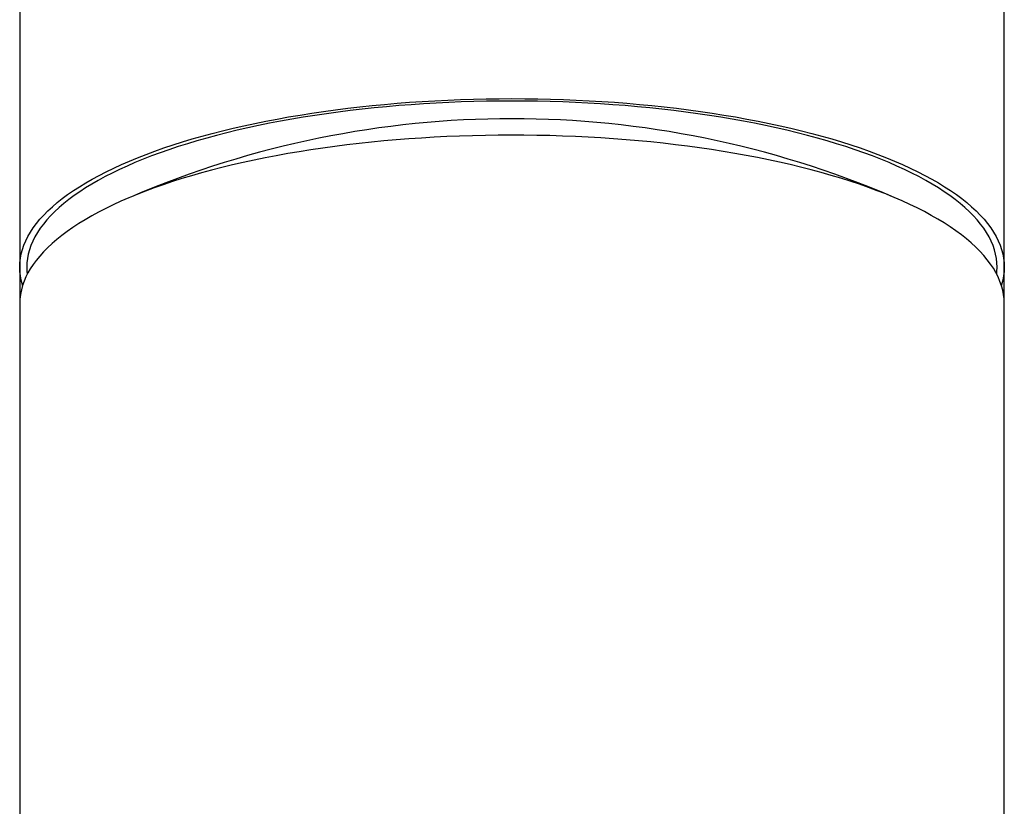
# Model space of a CAD drawing. Header units: millimetres. Extents: x 8 to 835, y 12 to 866.
# Tile 42 of 46: x 385 to 408, y 759 to 777. Entities that reach past the tile are written whole.
import ezdxf

# ---------------------------------------------------------------- set-up
doc = ezdxf.new("R2010")
doc.units = ezdxf.units.MM

msp = doc.modelspace()

# ---------------------------------------------------------------- linework, layer by layer
at = {"color": 7, "linetype": 'Continuous', "lineweight": 30}
for p, q in [((385.273, 786.014), (385.273, 771.475)), ((408.073, 771.475), (408.073, 786.014)), ((385.273, 771.475), (385.273, 770.629)), ((408.073, 770.629), (408.073, 771.475)), ((385.273, 770.629), (385.273, 754.654)), ((408.073, 754.654), (408.073, 770.629))]:
    msp.add_line(p, q, dxfattribs=at)
at = {"color": 7, "linetype": 'Continuous', "lineweight": 30, "flags": 128}
for points in [[(385.34, 771.052), (385.336, 771.067), (385.308, 771.169), (385.289, 771.271), (385.277, 771.373), (385.273, 771.475), (385.277, 771.577), (385.289, 771.679), (385.308, 771.781), (385.336, 771.882), (385.371, 771.984), (385.414, 772.085), (385.464, 772.185), (385.522, 772.285), (385.588, 772.385), (385.662, 772.484), (385.743, 772.582), (385.831, 772.68), (385.927, 772.776), (386.03, 772.872), (386.141, 772.967), (386.259, 773.061), (386.384, 773.153), (386.516, 773.245), (386.655, 773.335), (386.801, 773.424), (386.953, 773.512), (387.112, 773.598), (387.278, 773.683), (387.45, 773.767), (387.629, 773.848), (387.814, 773.929), (388.005, 774.007), (388.201, 774.084), (388.404, 774.159), (388.612, 774.232), (388.826, 774.303), (389.045, 774.372), (389.27, 774.44), (389.499, 774.505), (389.733, 774.568), (389.973, 774.629), (390.216, 774.688), (390.464, 774.745), (390.717, 774.799), (390.973, 774.851), (391.234, 774.901), (391.498, 774.949), (391.765, 774.994), (392.036, 775.037), (392.311, 775.077), (392.588, 775.115), (392.868, 775.15), (393.15, 775.183), (393.435, 775.213), (393.723, 775.241), (394.012, 775.266), (394.303, 775.289), (394.596, 775.309), (394.89, 775.326), (395.185, 775.34), (395.482, 775.352), (395.779, 775.362), (396.077, 775.368), (396.375, 775.372), (396.673, 775.374)], [(407.898, 771.311), (407.904, 771.374), (407.908, 771.475), (407.904, 771.575), (407.893, 771.676), (407.873, 771.776), (407.847, 771.876), (407.812, 771.976), (407.77, 772.076), (407.72, 772.175), (407.663, 772.274), (407.598, 772.372), (407.525, 772.469), (407.445, 772.566), (407.358, 772.662), (407.264, 772.757), (407.162, 772.852), (407.053, 772.945), (406.937, 773.038), (406.814, 773.129), (406.684, 773.219), (406.547, 773.308), (406.403, 773.396), (406.253, 773.482), (406.096, 773.568), (405.932, 773.651), (405.762, 773.733), (405.586, 773.814), (405.404, 773.893), (405.216, 773.97), (405.022, 774.046), (404.823, 774.12), (404.617, 774.192), (404.407, 774.262), (404.191, 774.33), (403.97, 774.397), (403.744, 774.461), (403.513, 774.523), (403.277, 774.583), (403.037, 774.642), (402.792, 774.697), (402.543, 774.751), (402.291, 774.803), (402.034, 774.852), (401.774, 774.898), (401.51, 774.943), (401.243, 774.985), (400.973, 775.025), (400.699, 775.062), (400.424, 775.097), (400.145, 775.129), (399.864, 775.159), (399.581, 775.186), (399.296, 775.211), (399.009, 775.233), (398.721, 775.253), (398.431, 775.27), (398.14, 775.284), (397.848, 775.296), (397.555, 775.305), (397.261, 775.312), (396.967, 775.316), (396.673, 775.317), (396.379, 775.316), (396.085, 775.312), (395.792, 775.305), (395.499, 775.296), (395.207, 775.284), (394.916, 775.27), (394.626, 775.253), (394.337, 775.233), (394.051, 775.211), (393.765, 775.186), (393.482, 775.159), (393.202, 775.129), (392.923, 775.097), (392.647, 775.062), (392.374, 775.025), (392.104, 774.985), (391.837, 774.943), (391.573, 774.898), (391.312, 774.852), (391.056, 774.803), (390.803, 774.751), (390.554, 774.697), (390.31, 774.642), (390.07, 774.583), (389.834, 774.523), (389.603, 774.461), (389.377, 774.397), (389.156, 774.33), (388.94, 774.262), (388.729, 774.192), (388.524, 774.12), (388.324, 774.046), (388.13, 773.97), (387.942, 773.893), (387.76, 773.814), (387.584, 773.733), (387.414, 773.651), (387.251, 773.568), (387.094, 773.482), (386.944, 773.396), (386.8, 773.308), (386.663, 773.219), (386.533, 773.129), (386.41, 773.038), (386.294, 772.945), (386.185, 772.852), (386.083, 772.757), (385.988, 772.662), (385.901, 772.566), (385.821, 772.469), (385.749, 772.372), (385.684, 772.274), (385.627, 772.175), (385.577, 772.076), (385.535, 771.976), (385.5, 771.876), (385.473, 771.776), (385.454, 771.676), (385.442, 771.575), (385.438, 771.475), (385.438, 771.475)], [(396.673, 775.374), (396.972, 775.372), (397.27, 775.368), (397.568, 775.362), (397.865, 775.352), (398.161, 775.34), (398.457, 775.326), (398.751, 775.309), (399.043, 775.289), (399.335, 775.266), (399.624, 775.241), (399.911, 775.213), (400.196, 775.183), (400.479, 775.15), (400.759, 775.115), (401.036, 775.077), (401.31, 775.037), (401.581, 774.994), (401.849, 774.949), (402.113, 774.901), (402.373, 774.851), (402.63, 774.799), (402.882, 774.745), (403.13, 774.688), (403.374, 774.629), (403.613, 774.568), (403.848, 774.505), (404.077, 774.44), (404.301, 774.372), (404.52, 774.303), (404.734, 774.232), (404.943, 774.159), (405.145, 774.084), (405.342, 774.007), (405.533, 773.929), (405.717, 773.848), (405.896, 773.767), (406.068, 773.683), (406.234, 773.598), (406.393, 773.512), (406.546, 773.424), (406.692, 773.335), (406.831, 773.245), (406.963, 773.153), (407.088, 773.061), (407.205, 772.967), (407.316, 772.872), (407.419, 772.776), (407.515, 772.68), (407.604, 772.582), (407.685, 772.484), (407.758, 772.385), (407.824, 772.285), (407.882, 772.185), (407.933, 772.085), (407.976, 771.984), (408.011, 771.882), (408.038, 771.781), (408.058, 771.679), (408.069, 771.577), (408.073, 771.475), (408.069, 771.373), (408.058, 771.271), (408.038, 771.169), (408.011, 771.067), (408.006, 771.052)], [(408.073, 770.629), (408.073, 770.636), (408.069, 770.738), (408.057, 770.84), (408.036, 770.942), (408.009, 771.044), (407.973, 771.145), (407.93, 771.246), (407.879, 771.346), (407.82, 771.447), (407.753, 771.546), (407.679, 771.645), (407.598, 771.743), (407.509, 771.841), (407.413, 771.937), (407.309, 772.033), (407.198, 772.128), (407.079, 772.221), (406.954, 772.314), (406.821, 772.405), (406.682, 772.496), (406.536, 772.585), (406.383, 772.672), (406.223, 772.758), (406.057, 772.843), (405.884, 772.927), (405.705, 773.008), (405.52, 773.088), (405.329, 773.167), (405.131, 773.243), (404.928, 773.318), (404.72, 773.391), (404.506, 773.462), (404.286, 773.531), (404.061, 773.598), (403.832, 773.664), (403.597, 773.727), (403.357, 773.788), (403.113, 773.846), (402.865, 773.903), (402.612, 773.957), (402.355, 774.009), (402.095, 774.059), (401.83, 774.106), (401.563, 774.151), (401.291, 774.194), (401.017, 774.234), (400.74, 774.272), (400.459, 774.307), (400.177, 774.339), (399.891, 774.37), (399.604, 774.397), (399.315, 774.422), (399.023, 774.444), (398.731, 774.464), (398.436, 774.481), (398.141, 774.496), (397.844, 774.507), (397.547, 774.517), (397.249, 774.523), (396.951, 774.527), (396.653, 774.528), (396.354, 774.527), (396.056, 774.522), (395.758, 774.516), (395.461, 774.506), (395.165, 774.494), (394.87, 774.479), (394.576, 774.462), (394.283, 774.441), (393.992, 774.419), (393.703, 774.393), (393.416, 774.366), (393.131, 774.335), (392.849, 774.302), (392.569, 774.267), (392.292, 774.229), (392.018, 774.188), (391.747, 774.145), (391.48, 774.1), (391.216, 774.052), (390.956, 774.002), (390.699, 773.95), (390.447, 773.895), (390.199, 773.838), (389.956, 773.779), (389.717, 773.718), (389.483, 773.655), (389.254, 773.589), (389.03, 773.522), (388.811, 773.452), (388.598, 773.381), (388.39, 773.308), (388.188, 773.233), (387.991, 773.156), (387.801, 773.077), (387.617, 772.997), (387.438, 772.915), (387.267, 772.832), (387.101, 772.747), (386.942, 772.66), (386.79, 772.572), (386.645, 772.483), (386.506, 772.393), (386.375, 772.301), (386.251, 772.209), (386.133, 772.115), (386.023, 772.02), (385.92, 771.924), (385.825, 771.827), (385.737, 771.73), (385.656, 771.631), (385.583, 771.532), (385.518, 771.433)], [(385.438, 771.475), (385.442, 771.374), (385.449, 771.311)]]:
    msp.add_lwpolyline(points, dxfattribs=at)
at = {"color": 7, "linetype": 'Continuous', "lineweight": 30}
for centre, radius, start, end in [((396.673, 752.497), 22.411, 66.8534, 113.1466), ((386.799, 770.603), 1.526, 147.076, 179.0377)]:
    msp.add_arc(centre, radius, start, end, dxfattribs=at)

doc.saveas('drawing.dxf')
